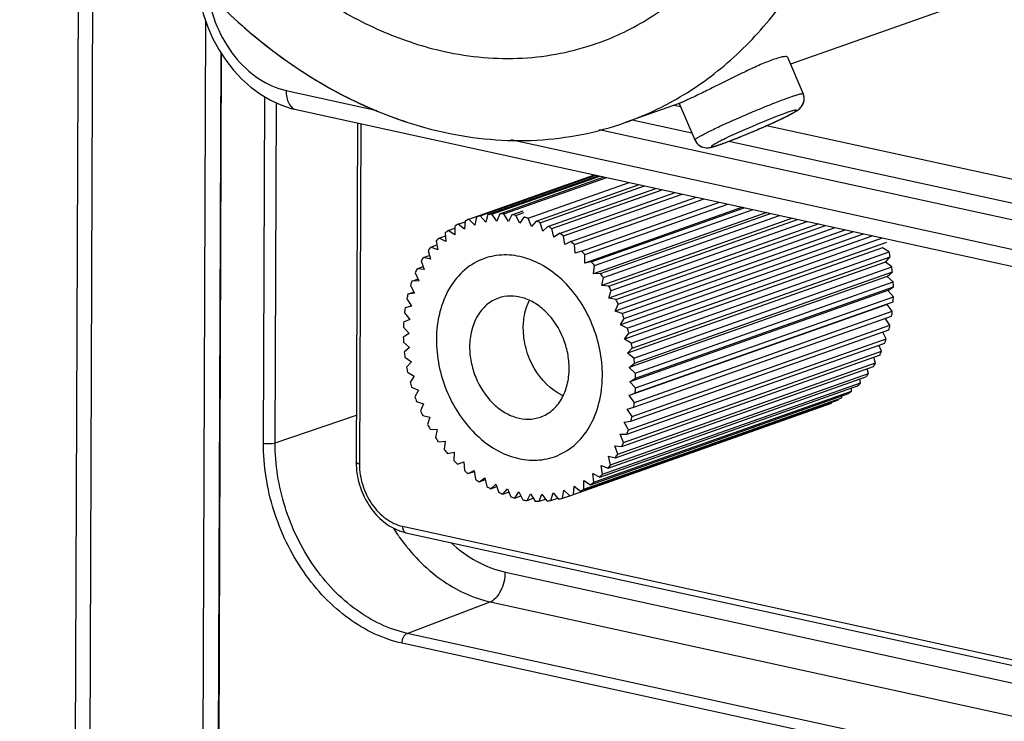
# Model space of a CAD drawing. Header units: millimetres. Extents: x 0 to 841, y 0 to 595.
# Tile 32 of 59: x 658 to 682, y 448 to 464. Entities that reach past the tile are written whole.
import ezdxf

# ---------------------------------------------------------------- set-up
doc = ezdxf.new("R2010")
doc.units = ezdxf.units.MM
doc.header["$LTSCALE"] = 65.395
for name, color, linetype in [('3D-TOPRH-WS-SHAPE', 7, 'CONTINUOUS'), ('BODY_CASE-WS-SHAPE', 7, 'CONTINUOUS'), ('INSET_NUT_M4_10_-SHAPE', 7, 'CONTINUOUS'), ('SIDE_CASE-WS-RH-SHAPE', 7, 'CONTINUOUS'), ('SRC2A21-26S-SHAPE', 7, 'CONTINUOUS')]:
    doc.layers.add(name, color=color, linetype=linetype)

msp = doc.modelspace()

# ---------------------------------------------------------------- linework, layer by layer
at = {"layer": '3D-TOPRH-WS-SHAPE', "color": 7, "linetype": 'Continuous'}
for p, q in [((659.774, 469.591), (659.654, 436.739)), ((660.118, 468.845), (660, 436.528)), ((681.362, 464.852), (676.705, 463.208)), ((662.691, 435.875), (662.794, 464.232)), ((663.059, 435.987), (663.16, 463.47)), ((663.069, 435.783), (663.171, 463.453)), ((676.635, 463.372), (677.005, 462.505)), ((664.167, 454.198), (664.197, 462.433)), ((664.704, 462.584), (666.874, 462.109)), ((664.445, 454.206), (664.475, 462.287)), ((674.059, 462.273), (672.771, 461.819)), ((674.093, 462.193), (673.932, 462.229)), ((674.059, 462.273), (674.429, 461.406)), ((664.944, 462.128), (688.753, 456.921)), ((666.403, 461.809), (666.374, 453.743)), ((666.481, 461.792), (666.451, 453.699)), ((674.362, 461.564), (672.935, 461.876)), ((685.268, 459.75), (676.138, 461.746)), ((688.019, 458.179), (672.156, 461.648)), ((670.055, 461.414), (688.513, 457.378)), ((688.204, 458.537), (675.237, 461.373)), ((664.445, 454.206), (666.378, 454.864)), ((667.476, 452.221), (696.691, 445.832)), ((667.556, 452.069), (696.771, 445.68)), ((669.923, 451.13), (699.139, 444.742)), ((667.587, 449.676), (669.559, 450.426)), ((669.559, 450.426), (698.775, 444.038)), ((696.803, 443.287), (667.587, 449.676)), ((696.681, 443.053), (667.466, 449.441))]:
    msp.add_line(p, q, dxfattribs=at)
msp.add_lwpolyline([(662.599, 465.188), (662.613, 464.999), (662.662, 464.699), (662.737, 464.402), (662.836, 464.11), (662.958, 463.827), (663.103, 463.557), (663.269, 463.302), (663.453, 463.066), (663.654, 462.851), (663.87, 462.658), (664.097, 462.492), (664.335, 462.351), (664.58, 462.239), (664.829, 462.156), (664.944, 462.128)], dxfattribs=at)
for centre, radius, start, end in [((671.493, 472.87), 11.736, 237.0026, 237.1579), ((670.286, 468.842), 7.45, 289.487, 299.8173), ((676.725, 462.386), 0.304, 11.488, 23.0464), ((674.709, 461.526), 0.304, 203.1402, 214.7843), ((673.347, 466.164), 5.15, 288.8639, 289.4637), ((672.716, 467.946), 7.04, 289.4691, 290.4068), ((672.744, 467.921), 7.006, 289.4787, 290.5959), ((668.098, 453.736), 1.725, 179.7933, 181.3738), ((668.163, 453.738), 1.789, 181.3897, 185.9177), ((671.357, 454.786), 4.86, 212.4803, 214.737), ((667.803, 453.195), 1.153, 249.5101, 257.5951), ((667.57, 452.136), 0.069, 251.5851, 257.7626), ((671.295, 454.743), 4.785, 214.7409, 215.6309)]:
    msp.add_arc(centre, radius, start, end, dxfattribs=at)
for points, knots in [([(673.99, 462.378), (674.448, 462.64), (675.324, 463.273), (676.441, 464.483), (677.352, 465.933), (678.278, 468.174), (678.784, 471.366), (678.363, 475.336), (676.984, 479.16), (675.113, 481.964), (673.271, 483.789), (671.783, 484.891), (670.209, 485.712), (669.104, 486.067), (668.554, 486.187)], [0, 0, 0, 0, 0.053161, 0.107986, 0.165083, 0.22477, 0.35147, 0.485955, 0.623189, 0.757345, 0.821799, 0.883804, 0.943205, 1, 1, 1, 1]), ([(664.247, 485.958), (663.795, 485.798), (662.914, 485.386), (661.724, 484.518), (660.684, 483.418), (659.818, 482.112), (659.143, 480.63), (658.506, 478.427), (658.271, 475.414), (658.854, 471.752), (660.242, 468.268), (662.322, 465.251), (664.133, 463.656), (665.102, 463.027)], [0, 0, 0, 0, 0.052358, 0.105533, 0.16023, 0.216977, 0.27608, 0.337618, 0.467049, 0.602637, 0.73982, 0.873651, 1, 1, 1, 1]), ([(672.105, 463.705), (672.541, 463.858), (673.39, 464.27), (674.511, 465.161), (675.458, 466.3), (676.471, 468.141), (677.145, 470.886), (676.984, 474.395), (675.913, 477.841), (674.329, 480.399), (672.725, 482.073), (671.415, 483.085), (670.02, 483.837), (669.037, 484.158), (668.547, 484.265)], [0, 0, 0, 0, 0.052856, 0.106776, 0.162649, 0.221069, 0.345838, 0.479927, 0.618213, 0.754214, 0.819643, 0.882529, 0.942644, 1, 1, 1, 1]), ([(664.913, 484.072), (664.477, 483.918), (663.628, 483.506), (662.507, 482.615), (661.56, 481.476), (660.547, 479.635), (659.873, 476.89), (660.034, 473.381), (661.105, 469.935), (662.689, 467.377), (664.293, 465.703), (665.603, 464.691), (666.998, 463.939), (667.981, 463.618), (668.471, 463.511)], [0, 0, 0, 0, 0.052856, 0.106776, 0.162649, 0.221069, 0.345838, 0.479927, 0.618213, 0.754214, 0.819643, 0.882529, 0.942644, 1, 1, 1, 1]), ([(662.844, 464.92), (662.879, 464.643), (663.026, 464.1), (663.441, 463.388), (664.008, 462.846), (664.472, 462.635), (664.704, 462.584)], [0, 0, 0, 0, 0.265308, 0.527667, 0.774737, 1, 1, 1, 1]), ([(668.471, 463.511), (669.079, 463.378), (670.316, 463.265), (671.537, 463.504), (672.105, 463.705)], [0, 0, 0, 0, 0.50819, 1, 1, 1, 1]), ([(676.294, 463.316), (676.193, 463.28), (675.973, 463.191), (675.63, 463.033), (675.262, 462.853), (674.954, 462.699), (674.718, 462.582), (674.559, 462.505), (674.418, 462.436), (674.297, 462.379), (674.21, 462.34), (674.153, 462.314), (674.121, 462.3), (674.095, 462.289), (674.078, 462.281), (674.068, 462.277), (674.064, 462.275), (674.06, 462.275), (674.059, 462.273)], [0, 0, 0, 0, 0.1304, 0.288403, 0.459638, 0.628463, 0.707057, 0.779307, 0.843485, 0.898123, 0.941939, 0.95947, 0.973958, 0.985311, 0.993452, 0.996309, 0.998354, 1, 1, 1, 1]), ([(676.635, 463.372), (676.63, 463.382), (676.605, 463.389), (676.572, 463.388), (676.513, 463.381), (676.419, 463.358), (676.339, 463.332), (676.294, 463.316)], [0, 0, 0, 0, 0.095943, 0.179696, 0.290531, 0.594151, 1, 1, 1, 1]), ([(665.128, 463.009), (665.65, 462.673), (666.724, 462.095), (667.885, 461.716), (668.464, 461.589)], [0, 0, 0, 0, 0.511756, 1, 1, 1, 1]), ([(664.704, 462.584), (664.704, 462.528), (664.713, 462.422), (664.759, 462.281), (664.835, 462.175), (664.908, 462.136), (664.944, 462.128)], [0, 0, 0, 0, 0.304705, 0.573193, 0.801023, 1, 1, 1, 1]), ([(674.429, 461.406), (674.428, 461.408), (674.431, 461.416), (674.448, 461.431), (674.488, 461.459), (674.556, 461.498), (674.651, 461.549), (674.77, 461.61), (674.912, 461.678), (675.072, 461.753), (675.31, 461.862), (675.625, 462), (676.003, 462.159), (676.354, 462.299), (676.576, 462.383), (676.677, 462.419)], [0, 0, 0, 0, 0.00287, 0.00831, 0.028293, 0.060559, 0.104451, 0.159014, 0.223022, 0.294977, 0.37327, 0.541478, 0.712206, 0.8699, 1, 1, 1, 1]), ([(676.677, 462.419), (676.722, 462.435), (676.801, 462.462), (676.893, 462.49), (676.948, 462.504), (676.976, 462.508), (676.993, 462.51), (677.004, 462.507), (677.005, 462.505)], [0, 0, 0, 0, 0.418769, 0.730217, 0.841799, 0.923167, 0.974709, 1, 1, 1, 1]), ([(676.77, 462.05), (676.796, 462.065), (676.848, 462.094), (676.937, 462.157), (677.023, 462.271), (677.035, 462.387), (677.023, 462.446)], [0, 0, 0, 0, 0.176546, 0.353376, 0.643338, 1, 1, 1, 1]), ([(676.589, 462.044), (676.353, 461.961), (675.874, 461.765), (675.4, 461.558), (675.16, 461.442)], [0, 0, 0, 0, 0.483728, 1, 1, 1, 1]), ([(675.209, 461.363), (675.445, 461.451), (675.8, 461.598), (676.253, 461.797), (676.542, 461.932), (676.726, 462.026), (676.816, 462.079), (676.839, 462.099), (676.847, 462.107), (676.846, 462.112), (676.843, 462.114), (676.838, 462.115), (676.827, 462.115), (676.808, 462.112), (676.779, 462.105), (676.742, 462.095), (676.677, 462.075), (676.626, 462.057), (676.589, 462.044)], [0, 0, 0, 0, 0.36502, 0.555022, 0.715521, 0.824856, 0.855505, 0.864409, 0.869224, 0.870595, 0.872178, 0.874573, 0.877963, 0.887919, 0.902182, 0.920727, 0.943382, 1, 1, 1, 1]), ([(676.433, 461.881), (676.466, 461.897), (676.58, 461.951), (676.693, 462.007), (676.77, 462.05)], [0, 0, 0, 0, 0.293804, 1, 1, 1, 1]), ([(668.464, 461.589), (669.185, 461.432), (670.65, 461.298), (672.098, 461.581), (672.771, 461.819)], [0, 0, 0, 0, 0.50817, 1, 1, 1, 1]), ([(675.171, 461.348), (675.381, 461.426), (675.804, 461.598), (676.222, 461.782), (676.433, 461.881)], [0, 0, 0, 0, 0.490236, 1, 1, 1, 1]), ([(675.16, 461.442), (675.102, 461.414), (675.005, 461.365), (674.909, 461.314), (674.872, 461.291)], [0, 0, 0, 0, 0.595349, 1, 1, 1, 1]), ([(674.459, 461.352), (674.492, 461.305), (674.578, 461.235), (674.715, 461.214), (674.818, 461.232), (674.873, 461.247), (674.899, 461.254)], [0, 0, 0, 0, 0.352902, 0.649676, 0.831408, 1, 1, 1, 1]), ([(674.872, 461.291), (674.864, 461.286), (674.85, 461.277), (674.834, 461.264), (674.824, 461.257), (674.821, 461.246), (674.833, 461.244), (674.856, 461.247), (674.88, 461.252), (674.897, 461.257)], [0, 0, 0, 0, 0.198638, 0.341618, 0.429955, 0.472595, 0.525044, 0.627909, 1, 1, 1, 1]), ([(674.897, 461.257), (674.909, 461.26), (674.971, 461.278), (675.032, 461.299), (675.08, 461.316)], [0, 0, 0, 0, 0.195754, 1, 1, 1, 1]), ([(674.899, 461.254), (674.908, 461.257), (674.945, 461.269), (674.983, 461.281), (675.012, 461.291)], [0, 0, 0, 0, 0.228746, 1, 1, 1, 1]), ([(671.441, 455.973), (671.441, 456.095), (671.415, 456.343), (671.274, 456.816), (671.005, 457.237), (670.641, 457.531), (670.346, 457.665), (670.044, 457.712), (669.847, 457.678), (669.757, 457.647)], [0, 0, 0, 0, 0.13441, 0.272956, 0.541769, 0.667325, 0.784613, 0.894637, 1, 1, 1, 1]), ([(669.757, 457.647), (669.655, 457.611), (669.459, 457.496), (669.238, 457.223), (669.104, 456.877), (669.072, 456.622), (669.072, 456.491)], [0, 0, 0, 0, 0.226719, 0.465843, 0.724853, 1, 1, 1, 1]), ([(670.349, 456.942), (670.349, 456.999), (670.36, 457.217), (670.416, 457.434), (670.486, 457.579)], [0, 0, 0, 0, 0.261336, 1, 1, 1, 1]), ([(671.282, 455.327), (671.001, 455.462), (670.642, 455.836), (670.396, 456.437), (670.348, 456.775), (670.349, 456.942)], [0, 0, 0, 0, 0.481336, 0.742489, 1, 1, 1, 1]), ([(669.072, 456.491), (669.071, 456.369), (669.098, 456.121), (669.238, 455.648), (669.507, 455.227), (669.871, 454.934), (670.166, 454.799), (670.469, 454.752), (670.666, 454.786), (670.756, 454.818)], [0, 0, 0, 0, 0.13441, 0.272956, 0.541769, 0.667325, 0.784613, 0.894637, 1, 1, 1, 1]), ([(670.756, 454.818), (670.857, 454.854), (671.054, 454.968), (671.275, 455.241), (671.409, 455.588), (671.44, 455.842), (671.441, 455.973)], [0, 0, 0, 0, 0.226719, 0.465843, 0.724853, 1, 1, 1, 1]), ([(667.466, 449.441), (667.011, 449.541), (666.342, 449.866), (665.605, 450.516), (664.933, 451.341), (664.339, 452.571), (664.165, 453.659), (664.167, 454.198)], [0, 0, 0, 0, 0.225393, 0.347847, 0.475458, 0.738746, 1, 1, 1, 1]), ([(664.167, 454.198), (664.214, 454.188), (664.308, 454.183), (664.403, 454.192), (664.445, 454.206)], [0, 0, 0, 0, 0.521898, 1, 1, 1, 1]), ([(667.587, 449.676), (667.154, 449.771), (666.517, 450.081), (665.815, 450.699), (665.175, 451.485), (664.609, 452.657), (664.443, 453.693), (664.445, 454.206)], [0, 0, 0, 0, 0.225393, 0.347847, 0.475459, 0.738746, 1, 1, 1, 1]), ([(666.451, 453.699), (666.432, 453.703), (666.404, 453.709), (666.374, 453.732), (666.374, 453.743)], [0, 0, 0, 0, 0.654762, 1, 1, 1, 1]), ([(666.383, 453.554), (666.4, 453.396), (666.474, 453.083), (666.694, 452.661), (667.004, 452.32), (667.265, 452.165), (667.4, 452.115)], [0, 0, 0, 0, 0.258731, 0.5167, 0.765372, 1, 1, 1, 1]), ([(666.451, 453.699), (666.451, 453.531), (666.505, 453.193), (666.723, 452.74), (667.052, 452.39), (667.335, 452.252), (667.476, 452.221)], [0, 0, 0, 0, 0.2615, 0.525006, 0.774394, 1, 1, 1, 1]), ([(667.476, 452.221), (667.476, 452.188), (667.483, 452.129), (667.525, 452.079), (667.549, 452.071)], [0, 0, 0, 0, 0.57353, 1, 1, 1, 1]), ([(667.406, 451.956), (667.68, 451.574), (668.311, 450.916), (669.144, 450.517), (669.559, 450.426)], [0, 0, 0, 0, 0.524626, 1, 1, 1, 1]), ([(668.623, 451.833), (668.813, 451.66), (669.219, 451.364), (669.689, 451.182), (669.923, 451.13)], [0, 0, 0, 0, 0.51767, 1, 1, 1, 1]), ([(669.559, 450.426), (669.612, 450.446), (669.715, 450.524), (669.827, 450.692), (669.903, 450.901), (669.923, 451.054), (669.923, 451.13)], [0, 0, 0, 0, 0.203379, 0.449435, 0.723338, 1, 1, 1, 1]), ([(667.466, 449.441), (667.466, 449.492), (667.486, 449.582), (667.549, 449.661), (667.587, 449.676)], [0, 0, 0, 0, 0.552777, 1, 1, 1, 1])]:
    msp.add_open_spline(points, degree=3, knots=knots, dxfattribs=at)
at = {"layer": 'BODY_CASE-WS-SHAPE', "color": 7, "linetype": 'Continuous'}
for p, q in [((663.069, 435.783), (663.171, 463.453)), ((664.167, 454.198), (664.197, 462.433)), ((664.704, 462.584), (666.874, 462.109)), ((664.445, 454.206), (664.475, 462.287)), ((664.944, 462.128), (688.753, 456.921)), ((666.403, 461.809), (666.374, 453.743)), ((666.481, 461.792), (666.451, 453.699)), ((674.362, 461.564), (672.935, 461.876)), ((688.019, 458.179), (672.156, 461.648)), ((670.055, 461.414), (688.513, 457.378)), ((688.204, 458.537), (675.237, 461.373)), ((664.445, 454.206), (666.378, 454.864)), ((667.476, 452.221), (696.691, 445.832)), ((667.556, 452.069), (696.771, 445.68)), ((669.923, 451.13), (699.139, 444.742)), ((667.587, 449.676), (669.559, 450.426)), ((669.559, 450.426), (698.775, 444.038)), ((696.803, 443.287), (667.587, 449.676)), ((696.681, 443.053), (667.466, 449.441))]:
    msp.add_line(p, q, dxfattribs=at)
msp.add_lwpolyline([(662.599, 465.188), (662.613, 464.999), (662.662, 464.699), (662.737, 464.402), (662.836, 464.11), (662.958, 463.827), (663.103, 463.557), (663.269, 463.302), (663.453, 463.066), (663.654, 462.851), (663.87, 462.658), (664.097, 462.492), (664.335, 462.351), (664.58, 462.239), (664.829, 462.156), (664.944, 462.128)], dxfattribs=at)
for centre, radius, start, end in [((668.098, 453.736), 1.725, 179.7933, 181.3738), ((668.163, 453.738), 1.789, 181.3897, 185.9177), ((671.357, 454.786), 4.86, 212.4803, 214.737), ((667.803, 453.195), 1.153, 249.5101, 257.5951), ((667.57, 452.136), 0.069, 251.5851, 257.7626), ((671.295, 454.743), 4.785, 214.7409, 215.6309)]:
    msp.add_arc(centre, radius, start, end, dxfattribs=at)
for points, knots in [([(662.844, 464.92), (662.879, 464.643), (663.026, 464.1), (663.441, 463.388), (664.008, 462.846), (664.472, 462.635), (664.704, 462.584)], [0, 0, 0, 0, 0.265308, 0.527667, 0.774737, 1, 1, 1, 1]), ([(664.704, 462.584), (664.704, 462.528), (664.713, 462.422), (664.759, 462.281), (664.835, 462.175), (664.908, 462.136), (664.944, 462.128)], [0, 0, 0, 0, 0.304705, 0.573193, 0.801023, 1, 1, 1, 1]), ([(672.23, 455.8), (672.232, 456.212), (672.064, 457.035), (671.505, 457.907), (670.898, 458.396), (670.407, 458.623), (669.902, 458.699), (669.574, 458.643), (669.424, 458.589)], [0, 0, 0, 0, 0.272278, 0.541002, 0.6668, 0.784343, 0.89442, 1, 1, 1, 1]), ([(669.424, 458.589), (669.255, 458.53), (668.928, 458.338), (668.56, 457.886), (668.332, 457.309), (668.283, 456.883), (668.282, 456.664)], [0, 0, 0, 0, 0.22675, 0.465459, 0.723072, 1, 1, 1, 1]), ([(668.282, 456.664), (668.281, 456.252), (668.449, 455.429), (669.008, 454.558), (669.615, 454.068), (670.105, 453.842), (670.61, 453.765), (670.938, 453.822), (671.089, 453.875)], [0, 0, 0, 0, 0.272278, 0.541002, 0.6668, 0.784343, 0.89442, 1, 1, 1, 1]), ([(671.089, 453.875), (671.258, 453.935), (671.585, 454.126), (671.952, 454.579), (672.18, 455.156), (672.23, 455.581), (672.23, 455.8)], [0, 0, 0, 0, 0.22675, 0.465459, 0.723072, 1, 1, 1, 1]), ([(667.466, 449.441), (667.011, 449.541), (666.342, 449.866), (665.605, 450.516), (664.933, 451.341), (664.339, 452.571), (664.165, 453.659), (664.167, 454.198)], [0, 0, 0, 0, 0.225393, 0.347847, 0.475458, 0.738746, 1, 1, 1, 1]), ([(664.167, 454.198), (664.214, 454.188), (664.308, 454.183), (664.403, 454.192), (664.445, 454.206)], [0, 0, 0, 0, 0.521898, 1, 1, 1, 1]), ([(667.587, 449.676), (667.154, 449.771), (666.517, 450.081), (665.815, 450.699), (665.175, 451.485), (664.609, 452.657), (664.443, 453.693), (664.445, 454.206)], [0, 0, 0, 0, 0.225393, 0.347847, 0.475459, 0.738746, 1, 1, 1, 1]), ([(666.451, 453.699), (666.432, 453.703), (666.404, 453.709), (666.374, 453.732), (666.374, 453.743)], [0, 0, 0, 0, 0.654762, 1, 1, 1, 1]), ([(666.383, 453.554), (666.4, 453.396), (666.474, 453.083), (666.694, 452.661), (667.004, 452.32), (667.265, 452.165), (667.4, 452.115)], [0, 0, 0, 0, 0.258731, 0.5167, 0.765372, 1, 1, 1, 1]), ([(666.451, 453.699), (666.451, 453.531), (666.505, 453.193), (666.723, 452.74), (667.052, 452.39), (667.335, 452.252), (667.476, 452.221)], [0, 0, 0, 0, 0.2615, 0.525006, 0.774394, 1, 1, 1, 1]), ([(667.476, 452.221), (667.476, 452.188), (667.483, 452.129), (667.525, 452.079), (667.549, 452.071)], [0, 0, 0, 0, 0.57353, 1, 1, 1, 1]), ([(667.406, 451.956), (667.68, 451.574), (668.311, 450.916), (669.144, 450.517), (669.559, 450.426)], [0, 0, 0, 0, 0.524626, 1, 1, 1, 1]), ([(668.623, 451.833), (668.813, 451.66), (669.219, 451.364), (669.689, 451.182), (669.923, 451.13)], [0, 0, 0, 0, 0.51767, 1, 1, 1, 1]), ([(669.559, 450.426), (669.612, 450.446), (669.715, 450.524), (669.827, 450.692), (669.903, 450.901), (669.923, 451.054), (669.923, 451.13)], [0, 0, 0, 0, 0.203379, 0.449435, 0.723338, 1, 1, 1, 1]), ([(667.466, 449.441), (667.466, 449.492), (667.486, 449.582), (667.549, 449.661), (667.587, 449.676)], [0, 0, 0, 0, 0.552777, 1, 1, 1, 1])]:
    msp.add_open_spline(points, degree=3, knots=knots, dxfattribs=at)
at = {"layer": 'INSET_NUT_M4_10_-SHAPE', "color": 7, "linetype": 'Continuous'}
for p, q in [((669.057, 459.52), (672.045, 460.575)), ((669.32, 459.608), (672.054, 460.573)), ((669.323, 459.599), (672.071, 460.569)), ((669.506, 459.631), (672.127, 460.557)), ((669.601, 459.641), (672.168, 460.548)), ((669.788, 459.649), (672.27, 460.526)), ((669.885, 459.646), (672.335, 460.512)), ((670.462, 459.544), (672.87, 460.395)), ((670.652, 459.479), (673.102, 460.344)), ((670.749, 459.439), (673.232, 460.315)), ((670.936, 459.349), (673.503, 460.256)), ((671.031, 459.298), (673.652, 460.224)), ((671.212, 459.186), (673.96, 460.156)), ((671.304, 459.123), (674.126, 460.12)), ((671.478, 458.99), (674.466, 460.046)), ((671.565, 458.917), (674.648, 460.006)), ((671.731, 458.765), (675.017, 459.925)), ((675.564, 459.805), (671.809, 458.479)), ((671.813, 458.681), (675.213, 459.882)), ((669.232, 459.576), (669.199, 459.384)), ((669.456, 459.448), (669.323, 459.599)), ((669.506, 459.631), (669.456, 459.448)), ((669.722, 459.477), (669.601, 459.641)), ((669.788, 459.649), (669.722, 459.477)), ((669.994, 459.469), (669.885, 459.646)), ((670.075, 459.629), (669.994, 459.469)), ((670.075, 459.629), (670.343, 459.724)), ((670.173, 459.614), (670.359, 459.68)), ((670.268, 459.427), (670.173, 459.614)), ((670.364, 459.572), (670.268, 459.427)), ((671.967, 458.511), (675.606, 459.796)), ((676.145, 459.678), (672.022, 458.222)), ((672.043, 458.419), (675.814, 459.751)), ((672.184, 458.232), (676.228, 459.66)), ((672.253, 458.133), (676.445, 459.613)), ((668.72, 459.358), (668.723, 459.154)), ((668.803, 459.405), (668.967, 459.463)), ((668.954, 459.286), (668.803, 459.405)), ((668.969, 459.485), (668.954, 459.286)), ((669.199, 459.384), (669.057, 459.52)), ((670.542, 459.349), (670.462, 459.544)), ((670.652, 459.479), (670.542, 459.349)), ((670.814, 459.238), (670.749, 459.439)), ((670.936, 459.349), (670.814, 459.238)), ((676.753, 459.546), (672.215, 457.943)), ((672.381, 457.932), (676.875, 459.519)), ((677.38, 459.409), (672.387, 457.646)), ((672.442, 457.825), (677.099, 459.47)), ((672.554, 457.613), (677.54, 459.373)), ((668.346, 459.072), (668.496, 459.124)), ((668.489, 459.196), (668.508, 458.991)), ((668.565, 459.255), (668.721, 459.31)), ((668.723, 459.154), (668.565, 459.255)), ((671.079, 459.093), (671.031, 459.298)), ((671.212, 459.186), (671.079, 459.093)), ((671.335, 458.917), (671.304, 459.123)), ((678.019, 459.269), (672.536, 457.332)), ((672.607, 457.501), (677.768, 459.323)), ((678.664, 459.128), (672.66, 457.007)), ((672.702, 457.278), (678.216, 459.226)), ((672.746, 457.162), (678.446, 459.175)), ((668.148, 458.857), (668.293, 458.909)), ((668.276, 459.002), (668.313, 458.797)), ((668.508, 458.991), (668.346, 459.072)), ((671.478, 458.99), (671.335, 458.917)), ((671.579, 458.712), (671.565, 458.917)), ((672.823, 456.933), (678.895, 459.077)), ((672.858, 456.813), (678.994, 458.98)), ((667.973, 458.614), (668.108, 458.662)), ((668.086, 458.778), (668.139, 458.574)), ((668.313, 458.797), (668.148, 458.857)), ((671.731, 458.765), (671.579, 458.712)), ((671.809, 458.479), (671.813, 458.681)), ((678.893, 458.84), (672.757, 456.673)), ((672.916, 456.579), (679.052, 458.746)), ((679.052, 458.746), (678.893, 458.84)), ((667.822, 458.345), (667.965, 458.396)), ((667.919, 458.526), (667.988, 458.327)), ((668.139, 458.574), (667.973, 458.614)), ((671.967, 458.511), (671.809, 458.479)), ((672.022, 458.222), (672.043, 458.419)), ((678.963, 458.502), (672.827, 456.335)), ((672.941, 456.458), (679.077, 458.625)), ((678.963, 458.502), (679.077, 458.625)), ((679.116, 458.389), (678.963, 458.502)), ((667.777, 458.249), (667.863, 458.056)), ((667.988, 458.327), (667.822, 458.345)), ((672.184, 458.232), (672.022, 458.222)), ((679.005, 458.162), (672.869, 455.995)), ((672.98, 456.222), (679.116, 458.389)), ((672.995, 456.101), (679.131, 458.268)), ((679.005, 458.162), (679.131, 458.268)), ((679.15, 458.032), (679.005, 458.162)), ((667.663, 457.949), (667.763, 457.765)), ((667.699, 458.053), (667.83, 458.099)), ((667.863, 458.056), (667.699, 458.053)), ((672.215, 457.943), (672.253, 458.133)), ((672.381, 457.932), (672.215, 457.943)), ((673.014, 455.865), (679.15, 458.032)), ((667.603, 457.741), (667.753, 457.794)), ((667.763, 457.765), (667.603, 457.741)), ((672.387, 457.646), (672.442, 457.825)), ((679.018, 457.825), (672.882, 455.658)), ((673.019, 455.744), (679.155, 457.911)), ((679.018, 457.825), (679.155, 457.911)), ((679.154, 457.679), (679.018, 457.825)), ((667.691, 457.458), (667.537, 457.412)), ((667.578, 457.631), (667.691, 457.458)), ((672.554, 457.613), (672.387, 457.646)), ((672.536, 457.332), (672.607, 457.501)), ((679.002, 457.494), (672.866, 455.327)), ((673.012, 455.394), (679.148, 457.561)), ((673.018, 455.512), (679.154, 457.679)), ((679.127, 457.334), (679.002, 457.494)), ((667.521, 457.298), (667.646, 457.137)), ((672.702, 457.278), (672.536, 457.332)), ((672.992, 455.167), (679.127, 457.334)), ((667.646, 457.137), (667.5, 457.071)), ((672.66, 457.007), (672.746, 457.162)), ((672.823, 456.933), (672.66, 457.007)), ((672.935, 454.833), (679.071, 457)), ((672.976, 455.052), (679.112, 457.219)), ((679.071, 457), (678.958, 457.173)), ((667.631, 456.806), (667.494, 456.72)), ((667.495, 456.952), (667.631, 456.806)), ((672.757, 456.673), (672.858, 456.813)), ((672.909, 454.723), (679.045, 456.89)), ((678.985, 456.682), (678.9, 456.839)), ((667.499, 456.599), (667.644, 456.469)), ((672.916, 456.579), (672.757, 456.673)), ((672.814, 454.411), (678.95, 456.578)), ((672.849, 454.515), (678.985, 456.682)), ((678.871, 456.382), (678.807, 456.528)), ((667.644, 456.469), (667.518, 456.364)), ((672.735, 454.216), (678.871, 456.382)), ((672.827, 456.335), (672.941, 456.458)), ((672.98, 456.222), (672.827, 456.335)), ((667.533, 456.242), (667.686, 456.129)), ((667.686, 456.129), (667.572, 456.006)), ((672.594, 453.938), (678.73, 456.105)), ((672.69, 454.119), (678.826, 456.286)), ((672.869, 455.995), (672.995, 456.101)), ((678.73, 456.105), (678.684, 456.236)), ((667.597, 455.885), (667.756, 455.791)), ((672.427, 453.686), (678.563, 455.853)), ((672.54, 453.85), (678.676, 456.017)), ((673.014, 455.865), (672.869, 455.995)), ((678.563, 455.853), (678.533, 455.966)), ((667.756, 455.791), (667.655, 455.651)), ((672.236, 453.462), (678.372, 455.629)), ((672.365, 453.607), (678.501, 455.774)), ((672.882, 455.658), (673.019, 455.744)), ((673.018, 455.512), (672.882, 455.658)), ((678.372, 455.629), (678.356, 455.722)), ((667.69, 455.532), (667.853, 455.457)), ((667.853, 455.457), (667.767, 455.302)), ((671.947, 453.21), (678.083, 455.376)), ((672.024, 453.268), (678.16, 455.435)), ((672.167, 453.393), (678.303, 455.56)), ((672.866, 455.327), (673.012, 455.394)), ((678.16, 455.435), (678.153, 455.507)), ((667.811, 455.186), (667.977, 455.132)), ((667.977, 455.132), (667.906, 454.964)), ((671.544, 452.979), (677.68, 455.146)), ((671.792, 453.107), (677.928, 455.273)), ((671.798, 453.091), (677.846, 455.226)), ((672.992, 455.167), (672.866, 455.327)), ((677.68, 455.146), (677.681, 455.168)), ((677.928, 455.273), (677.928, 455.321)), ((672.822, 455.006), (672.976, 455.052)), ((672.935, 454.833), (672.822, 455.006)), ((667.959, 454.852), (668.125, 454.819)), ((668.125, 454.819), (668.07, 454.639)), ((672.75, 454.699), (672.909, 454.723)), ((672.849, 454.515), (672.75, 454.699)), ((668.132, 454.532), (668.297, 454.521)), ((668.297, 454.521), (668.259, 454.332)), ((668.328, 454.232), (668.491, 454.242)), ((668.491, 454.242), (668.47, 454.045)), ((672.65, 454.408), (672.814, 454.411)), ((672.735, 454.216), (672.65, 454.408)), ((668.546, 453.953), (668.704, 453.985)), ((668.704, 453.985), (668.7, 453.783)), ((672.524, 454.138), (672.69, 454.119)), ((672.594, 453.938), (672.524, 454.138)), ((668.782, 453.7), (668.934, 453.752)), ((668.934, 453.752), (668.947, 453.547)), ((672.374, 453.89), (672.54, 453.85)), ((672.427, 453.686), (672.374, 453.89)), ((669.035, 453.474), (669.178, 453.547)), ((669.035, 453.474), (669.185, 453.527)), ((669.178, 453.547), (669.209, 453.341)), ((672.2, 453.668), (672.365, 453.607)), ((672.236, 453.462), (672.2, 453.668)), ((669.3, 453.278), (669.434, 453.371)), ((669.3, 453.278), (669.448, 453.33)), ((669.434, 453.371), (669.482, 453.166)), ((671.79, 453.31), (671.947, 453.21)), ((671.792, 453.107), (671.79, 453.31)), ((672.004, 453.474), (672.167, 453.393)), ((672.024, 453.268), (672.004, 453.474)), ((669.577, 453.115), (669.699, 453.226)), ((669.577, 453.115), (669.721, 453.166)), ((669.699, 453.226), (669.763, 453.026)), ((669.86, 452.986), (669.97, 453.115)), ((669.86, 452.986), (669.999, 453.034)), ((669.97, 453.115), (670.05, 452.92)), ((670.148, 452.892), (670.245, 453.037)), ((670.245, 453.037), (670.34, 452.85)), ((671.007, 452.833), (671.057, 453.016)), ((671.057, 453.016), (671.189, 452.865)), ((671.281, 452.888), (671.314, 453.08)), ((671.314, 453.08), (671.456, 452.944)), ((671.544, 452.979), (671.559, 453.178)), ((671.559, 453.178), (671.71, 453.06)), ((670.148, 452.892), (670.293, 452.943)), ((670.438, 452.835), (670.519, 452.995)), ((670.438, 452.835), (670.585, 452.887)), ((670.519, 452.995), (670.628, 452.818)), ((670.725, 452.815), (670.791, 452.988)), ((670.725, 452.815), (670.878, 452.869)), ((670.791, 452.988), (670.912, 452.823)), ((671.007, 452.833), (671.168, 452.89)), ((671.281, 452.888), (671.454, 452.949))]:
    msp.add_line(p, q, dxfattribs=at)
for centre, radius, start, end in [((669.766, 457.618), 2.03, 102.5945, 105.2639), ((669.776, 457.56), 2.088, 94.8122, 97.4319), ((669.779, 457.455), 2.194, 87.2476, 89.7828), ((669.765, 457.306), 2.344, 79.9841, 82.4099), ((669.731, 457.146), 2.508, 74.8001, 75.3809), ((669.722, 457.111), 2.543, 73.0755, 74.7973), ((669.781, 457.592), 2.059, 118.3577, 121.0019), ((669.764, 457.627), 2.021, 110.4844, 113.1624), ((669.65, 456.907), 2.76, 66.5356, 68.7111), ((669.542, 456.68), 3.012, 60.3667, 62.4191), ((669.83, 457.52), 2.146, 126.0926, 128.6651), ((669.401, 456.451), 3.281, 54.5433, 56.482), ((669.917, 457.421), 2.279, 133.5851, 136.0569), ((669.235, 456.233), 3.555, 49.0307, 50.8684), ((670.048, 457.305), 2.454, 140.7599, 143.1127), ((669.054, 456.038), 3.821, 43.7872, 45.5386), ((674.64, 457.772), 4.518, 10.8895, 12.4557), ((670.223, 457.185), 2.666, 147.5739, 149.8001), ((668.873, 455.873), 4.066, 38.7685, 40.4487), ((670.437, 457.071), 2.909, 154.0136, 156.1143), ((668.704, 455.745), 4.278, 33.9293, 35.5536), ((674.773, 457.793), 4.383, 6.2131, 7.8112), ((670.681, 456.973), 3.172, 160.0893, 162.072), ((668.564, 455.656), 4.444, 29.2249, 30.8085), ((674.958, 457.808), 4.198, 1.4134, 3.0582), ((670.944, 456.897), 3.445, 165.8276, 167.704), ((668.465, 455.604), 4.556, 24.6115, 26.1691), ((675.184, 457.807), 3.971, 356.446, 358.1528), ((671.21, 456.848), 3.716, 171.2656, 173.0497), ((668.419, 455.583), 4.606, 20.0461, 21.5921), ((675.439, 457.783), 3.716, 351.2656, 353.0497), ((671.464, 456.824), 3.971, 176.446, 178.1528), ((675.705, 457.734), 3.445, 345.8276, 347.704), ((668.431, 455.587), 4.594, 15.4862, 17.0351), ((671.691, 456.823), 4.198, 181.4134, 183.0582), ((668.505, 455.605), 4.518, 10.8895, 12.4557), ((675.967, 457.658), 3.172, 340.0893, 342.072), ((671.875, 456.838), 4.383, 186.2131, 187.8112), ((676.212, 457.56), 2.909, 334.0136, 336.1143), ((668.637, 455.626), 4.383, 6.2131, 7.8112), ((676.426, 457.446), 2.666, 327.5739, 329.8001), ((672.008, 456.859), 4.518, 190.8895, 192.4557), ((668.822, 455.641), 4.198, 1.4134, 3.0582), ((676.601, 457.326), 2.454, 320.7599, 323.1127), ((672.082, 456.877), 4.594, 195.4862, 197.0351), ((676.732, 457.21), 2.279, 313.5851, 316.0569), ((669.049, 455.64), 3.971, 356.446, 358.1528), ((676.819, 457.111), 2.146, 306.0926, 308.6651), ((672.094, 456.881), 4.606, 200.0461, 201.5921), ((669.303, 455.616), 3.716, 351.2656, 353.0497), ((672.047, 456.861), 4.556, 204.6115, 206.1691), ((669.569, 455.567), 3.445, 345.8276, 347.704), ((671.949, 456.808), 4.444, 209.2249, 210.8085), ((669.831, 455.491), 3.172, 340.0893, 342.072), ((671.808, 456.719), 4.278, 213.9293, 215.5536), ((670.076, 455.393), 2.909, 334.0136, 336.1143), ((671.64, 456.591), 4.066, 218.7685, 220.4487), ((671.458, 456.427), 3.821, 223.7872, 225.5386), ((670.29, 455.279), 2.666, 327.5739, 329.8001), ((671.278, 456.231), 3.555, 229.0307, 230.8684), ((670.465, 455.159), 2.454, 320.7599, 323.1127), ((671.112, 456.013), 3.281, 234.5433, 236.482), ((670.683, 454.944), 2.146, 306.0926, 308.6651), ((670.596, 455.043), 2.279, 313.5851, 316.0569), ((670.971, 455.784), 3.012, 240.3667, 242.4191), ((670.862, 455.557), 2.76, 246.5356, 248.7111), ((670.731, 454.872), 2.059, 298.3577, 301.0019), ((670.788, 455.344), 2.534, 253.0732, 255.3758), ((670.747, 455.158), 2.344, 259.9841, 262.4099), ((670.733, 455.009), 2.194, 267.2476, 269.7828), ((670.737, 454.904), 2.088, 274.8122, 277.4319), ((670.746, 454.847), 2.03, 282.5945, 285.2639), ((670.749, 454.837), 2.021, 290.4844, 293.1624)]:
    msp.add_arc(centre, radius, start, end, dxfattribs=at)
for points, knots in [([(671.441, 455.973), (671.441, 456.095), (671.415, 456.343), (671.274, 456.816), (671.005, 457.237), (670.641, 457.531), (670.346, 457.665), (670.044, 457.712), (669.847, 457.678), (669.757, 457.647)], [0, 0, 0, 0, 0.13441, 0.272956, 0.541769, 0.667325, 0.784613, 0.894637, 1, 1, 1, 1]), ([(669.757, 457.647), (669.655, 457.611), (669.459, 457.496), (669.238, 457.223), (669.104, 456.877), (669.072, 456.622), (669.072, 456.491)], [0, 0, 0, 0, 0.226719, 0.465843, 0.724853, 1, 1, 1, 1]), ([(669.072, 456.491), (669.071, 456.369), (669.098, 456.121), (669.238, 455.648), (669.507, 455.227), (669.871, 454.934), (670.166, 454.799), (670.469, 454.752), (670.666, 454.786), (670.756, 454.818)], [0, 0, 0, 0, 0.13441, 0.272956, 0.541769, 0.667325, 0.784613, 0.894637, 1, 1, 1, 1]), ([(670.756, 454.818), (670.857, 454.854), (671.054, 454.968), (671.275, 455.241), (671.409, 455.588), (671.44, 455.842), (671.441, 455.973)], [0, 0, 0, 0, 0.226719, 0.465843, 0.724853, 1, 1, 1, 1])]:
    msp.add_open_spline(points, degree=3, knots=knots, dxfattribs=at)
at = {"layer": 'SIDE_CASE-WS-RH-SHAPE', "color": 7, "linetype": 'Continuous'}
for p, q in [((659.774, 469.591), (659.654, 436.739)), ((660.118, 468.845), (660, 436.528)), ((662.691, 435.875), (662.794, 464.232)), ((663.059, 435.987), (663.16, 463.47))]:
    msp.add_line(p, q, dxfattribs=at)
at = {"layer": 'SRC2A21-26S-SHAPE', "color": 7, "linetype": 'Continuous'}
for p, q in [((681.362, 464.852), (676.705, 463.208)), ((676.635, 463.372), (677.005, 462.505)), ((674.059, 462.273), (672.771, 461.819)), ((674.093, 462.193), (673.932, 462.229)), ((674.059, 462.273), (674.429, 461.406)), ((685.268, 459.75), (676.138, 461.746))]:
    msp.add_line(p, q, dxfattribs=at)
for centre, radius, start, end in [((670.286, 468.842), 7.45, 289.487, 299.8173), ((672.671, 468.072), 7.174, 289.4732, 290.5028), ((672.744, 467.921), 7.006, 289.4787, 290.5959)]:
    msp.add_arc(centre, radius, start, end, dxfattribs=at)
for points, knots in [([(673.99, 462.378), (674.448, 462.64), (675.324, 463.273), (676.441, 464.483), (677.352, 465.933), (678.278, 468.174), (678.784, 471.366), (678.363, 475.336), (676.984, 479.16), (675.113, 481.964), (673.271, 483.789), (671.783, 484.891), (670.209, 485.712), (669.104, 486.067), (668.554, 486.187)], [0, 0, 0, 0, 0.053161, 0.107986, 0.165083, 0.22477, 0.35147, 0.485955, 0.623189, 0.757345, 0.821799, 0.883804, 0.943205, 1, 1, 1, 1]), ([(664.247, 485.958), (663.73, 485.775), (662.725, 485.287), (661.395, 484.231), (660.274, 482.881), (659.073, 480.7), (658.444, 478.138), (658.366, 475.448), (658.668, 472.63), (659.734, 469.202), (661.611, 466.171), (663.513, 464.187), (665.065, 462.988), (666.718, 462.097), (667.883, 461.716), (668.464, 461.589)], [0, 0, 0, 0, 0.052838, 0.106741, 0.162596, 0.220998, 0.345729, 0.412014, 0.480089, 0.618333, 0.754291, 0.8197, 0.882564, 0.942667, 1, 1, 1, 1]), ([(672.105, 463.705), (672.541, 463.858), (673.39, 464.27), (674.511, 465.161), (675.458, 466.3), (676.471, 468.141), (677.145, 470.886), (676.984, 474.395), (675.913, 477.841), (674.329, 480.399), (672.725, 482.073), (671.415, 483.085), (670.02, 483.837), (669.037, 484.158), (668.547, 484.265)], [0, 0, 0, 0, 0.052856, 0.106776, 0.162649, 0.221069, 0.345838, 0.479927, 0.618213, 0.754214, 0.819643, 0.882529, 0.942644, 1, 1, 1, 1]), ([(664.913, 484.072), (664.477, 483.918), (663.628, 483.506), (662.507, 482.615), (661.56, 481.476), (660.547, 479.635), (659.873, 476.89), (660.034, 473.381), (661.105, 469.935), (662.689, 467.377), (664.293, 465.703), (665.603, 464.691), (666.998, 463.939), (667.981, 463.618), (668.471, 463.511)], [0, 0, 0, 0, 0.052856, 0.106776, 0.162649, 0.221069, 0.345838, 0.479927, 0.618213, 0.754214, 0.819643, 0.882529, 0.942644, 1, 1, 1, 1]), ([(668.471, 463.511), (669.079, 463.378), (670.316, 463.265), (671.537, 463.504), (672.105, 463.705)], [0, 0, 0, 0, 0.50819, 1, 1, 1, 1]), ([(676.294, 463.316), (676.193, 463.28), (675.973, 463.191), (675.63, 463.033), (675.262, 462.853), (674.954, 462.699), (674.718, 462.582), (674.559, 462.505), (674.418, 462.436), (674.297, 462.379), (674.21, 462.34), (674.153, 462.314), (674.121, 462.3), (674.095, 462.289), (674.078, 462.281), (674.068, 462.277), (674.064, 462.275), (674.06, 462.275), (674.059, 462.273)], [0, 0, 0, 0, 0.1304, 0.288403, 0.459638, 0.628463, 0.707057, 0.779307, 0.843485, 0.898123, 0.941939, 0.95947, 0.973958, 0.985311, 0.993452, 0.996309, 0.998354, 1, 1, 1, 1]), ([(676.635, 463.372), (676.63, 463.382), (676.605, 463.389), (676.572, 463.388), (676.513, 463.381), (676.419, 463.358), (676.339, 463.332), (676.294, 463.316)], [0, 0, 0, 0, 0.095943, 0.179696, 0.290531, 0.594151, 1, 1, 1, 1]), ([(674.429, 461.406), (674.428, 461.408), (674.431, 461.416), (674.448, 461.431), (674.488, 461.459), (674.556, 461.498), (674.651, 461.549), (674.77, 461.61), (674.912, 461.678), (675.072, 461.753), (675.31, 461.862), (675.625, 462), (676.003, 462.159), (676.354, 462.299), (676.576, 462.383), (676.677, 462.419)], [0, 0, 0, 0, 0.00287, 0.00831, 0.028293, 0.060559, 0.104451, 0.159014, 0.223022, 0.294977, 0.37327, 0.541478, 0.712206, 0.8699, 1, 1, 1, 1]), ([(676.677, 462.419), (676.722, 462.435), (676.801, 462.462), (676.893, 462.49), (676.948, 462.504), (676.976, 462.508), (676.993, 462.51), (677.004, 462.507), (677.005, 462.505)], [0, 0, 0, 0, 0.418769, 0.730217, 0.841799, 0.923167, 0.974709, 1, 1, 1, 1]), ([(676.789, 462.06), (676.814, 462.075), (676.869, 462.107), (676.963, 462.181), (677.041, 462.32), (677.029, 462.447), (677.005, 462.505)], [0, 0, 0, 0, 0.162863, 0.349448, 0.656279, 1, 1, 1, 1]), ([(676.589, 462.044), (676.353, 461.961), (675.874, 461.765), (675.4, 461.558), (675.16, 461.442)], [0, 0, 0, 0, 0.483728, 1, 1, 1, 1]), ([(675.209, 461.363), (675.445, 461.451), (675.8, 461.598), (676.253, 461.797), (676.542, 461.932), (676.726, 462.026), (676.816, 462.079), (676.839, 462.099), (676.847, 462.107), (676.846, 462.112), (676.843, 462.114), (676.838, 462.115), (676.827, 462.115), (676.808, 462.112), (676.779, 462.105), (676.742, 462.095), (676.677, 462.075), (676.626, 462.057), (676.589, 462.044)], [0, 0, 0, 0, 0.36502, 0.555022, 0.715521, 0.824856, 0.855505, 0.864409, 0.869224, 0.870595, 0.872178, 0.874573, 0.877963, 0.887919, 0.902182, 0.920727, 0.943382, 1, 1, 1, 1]), ([(676.46, 461.894), (676.493, 461.909), (676.603, 461.963), (676.713, 462.018), (676.789, 462.06)], [0, 0, 0, 0, 0.29648, 1, 1, 1, 1]), ([(668.464, 461.589), (669.185, 461.432), (670.65, 461.298), (672.098, 461.581), (672.771, 461.819)], [0, 0, 0, 0, 0.50817, 1, 1, 1, 1]), ([(675.184, 461.353), (675.398, 461.432), (675.826, 461.607), (676.249, 461.794), (676.46, 461.894)], [0, 0, 0, 0, 0.494245, 1, 1, 1, 1]), ([(675.16, 461.442), (675.102, 461.414), (675.005, 461.365), (674.909, 461.314), (674.872, 461.291)], [0, 0, 0, 0, 0.595349, 1, 1, 1, 1]), ([(674.429, 461.406), (674.453, 461.351), (674.533, 461.256), (674.683, 461.213), (674.8, 461.227), (674.86, 461.243), (674.887, 461.251)], [0, 0, 0, 0, 0.340644, 0.64938, 0.841734, 1, 1, 1, 1]), ([(674.872, 461.291), (674.864, 461.286), (674.85, 461.277), (674.834, 461.264), (674.824, 461.257), (674.821, 461.246), (674.833, 461.244), (674.856, 461.247), (674.88, 461.252), (674.897, 461.257)], [0, 0, 0, 0, 0.198638, 0.341618, 0.429955, 0.472595, 0.525044, 0.627909, 1, 1, 1, 1]), ([(674.887, 461.251), (674.9, 461.255), (674.959, 461.273), (675.017, 461.292), (675.063, 461.309)], [0, 0, 0, 0, 0.218934, 1, 1, 1, 1]), ([(674.897, 461.257), (674.909, 461.26), (674.971, 461.278), (675.032, 461.299), (675.08, 461.316)], [0, 0, 0, 0, 0.195754, 1, 1, 1, 1])]:
    msp.add_open_spline(points, degree=3, knots=knots, dxfattribs=at)

doc.saveas('drawing.dxf')
